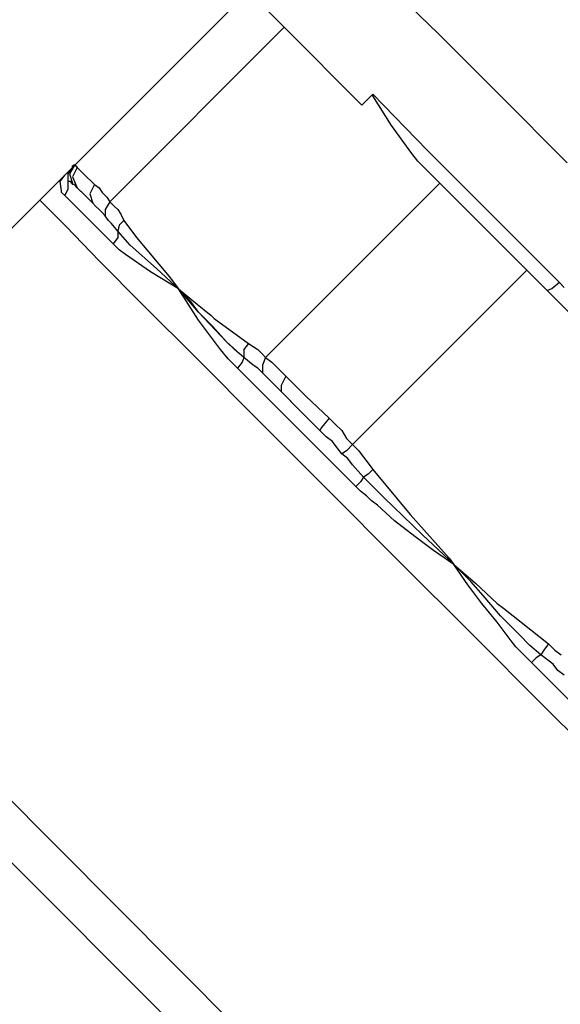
# Model space of a CAD drawing. Extents: x 1152 to 2559, y 156 to 782.
# Tile 81 of 111: x 2064.41 to 2065.58, y 660.44 to 662.57. Entities that reach past the tile are written whole.
import ezdxf

# ---------------------------------------------------------------- set-up
doc = ezdxf.new("R2010")
doc.units = 0
doc.header["$MEASUREMENT"] = 0
doc.layers.add('1', color=1, linetype='CONTINUOUS')

msp = doc.modelspace()

# ---------------------------------------------------------------- linework, layer by layer
at = {"layer": '1', "linetype": 'Continuous'}
for p, q in [((2064.52678, 662.25402), (2064.90326, 662.6305)), ((2064.52678, 662.25402), (2064.90326, 662.6305)), ((2065.31335, 662.53974), (2065.20579, 662.64394)), ((2065.31335, 662.53974), (2065.20579, 662.64394)), ((2064.88309, 662.61033), (2064.52678, 662.25402)), ((2064.88309, 662.61033), (2064.52678, 662.25402)), ((2064.92343, 662.61033), (2064.98057, 662.55319)), ((2064.92343, 662.61033), (2064.98057, 662.55319)), ((2064.98057, 662.55319), (2064.60409, 662.17671)), ((2064.98057, 662.55319), (2064.60409, 662.17671)), ((2065.14864, 662.38512), (2064.98057, 662.55319)), ((2065.14864, 662.38512), (2064.98057, 662.55319)), ((2065.44445, 662.40865), (2065.31335, 662.53974)), ((2065.44445, 662.40865), (2065.31335, 662.53974)), ((2065.14864, 662.38512), (2065.17217, 662.40865)), ((2065.14864, 662.38512), (2065.17217, 662.40865)), ((2065.17217, 662.40528), (2065.17217, 662.40865)), ((2065.17217, 662.40865), (2065.28982, 662.28764)), ((2065.17217, 662.40865), (2065.28982, 662.28764)), ((2065.17217, 662.40528), (2065.17217, 662.40865)), ((2065.21251, 662.34142), (2065.17217, 662.40528)), ((2065.21251, 662.34142), (2065.17217, 662.40528)), ((2065.59235, 662.26074), (2065.44445, 662.40865)), ((2065.59235, 662.26074), (2065.44445, 662.40865)), ((2065.25621, 662.28091), (2065.21251, 662.34142)), ((2065.25621, 662.28091), (2065.21251, 662.34142)), ((2065.28982, 662.28764), (2065.42764, 662.14982)), ((2065.28982, 662.28764), (2065.42764, 662.14982)), ((2065.26965, 662.26411), (2065.25621, 662.28091)), ((2065.26965, 662.26411), (2065.25621, 662.28091)), ((2065.28646, 662.2473), (2065.26965, 662.26411)), ((2065.28646, 662.2473), (2065.26965, 662.26411)), ((2064.51334, 662.24058), (2064.52342, 662.25066)), ((2064.51334, 662.24058), (2064.52342, 662.25066)), ((2064.52342, 662.25066), (2064.51334, 662.23721)), ((2064.52342, 662.25066), (2064.51334, 662.23721)), ((2064.52678, 662.25402), (2064.5167, 662.23721)), ((2064.52678, 662.25402), (2064.5167, 662.23721)), ((2064.52342, 662.25402), (2064.52678, 662.25402)), ((2064.52342, 662.25402), (2064.52342, 662.25066)), ((2064.52342, 662.25066), (2064.52342, 662.25402)), ((2064.52678, 662.25402), (2064.52342, 662.25402)), ((2064.52342, 662.25402), (2064.52678, 662.25402)), ((2064.52342, 662.25402), (2064.52342, 662.25066)), ((2064.52342, 662.25066), (2064.52342, 662.25402)), ((2064.52678, 662.25402), (2064.52342, 662.25402)), ((2064.5335, 662.25066), (2064.52342, 662.23049)), ((2064.5335, 662.25066), (2064.52342, 662.23049)), ((2064.52678, 662.25402), (2064.52678, 662.25738)), ((2064.52678, 662.25738), (2064.53014, 662.25402)), ((2064.52678, 662.25402), (2064.52678, 662.25738)), ((2064.52678, 662.25738), (2064.53014, 662.25402)), ((2064.53014, 662.25402), (2064.5335, 662.25066)), ((2064.53014, 662.25402), (2064.5335, 662.25066)), ((2064.5335, 662.25066), (2064.54695, 662.23721)), ((2064.5335, 662.25066), (2064.54695, 662.23721)), ((2065.31671, 662.21705), (2065.28646, 662.2473)), ((2065.31671, 662.21705), (2065.28646, 662.2473)), ((2064.50661, 662.23385), (2063.77224, 661.50284)), ((2064.50661, 662.23385), (2064.45283, 662.18007)), ((2064.49653, 662.22041), (2064.50661, 662.23385)), ((2064.49653, 662.22041), (2064.50661, 662.23385)), ((2064.49989, 662.20024), (2064.49653, 662.22041)), ((2064.49989, 662.20024), (2064.49653, 662.22041)), ((2064.50661, 662.23385), (2064.50997, 662.23721)), ((2064.50661, 662.23385), (2064.50997, 662.23721)), ((2064.50997, 662.23721), (2064.51334, 662.24058)), ((2064.50997, 662.23721), (2064.51334, 662.24058)), ((2064.51334, 662.23721), (2064.51334, 662.22041)), ((2064.51334, 662.23721), (2064.51334, 662.22041)), ((2064.51334, 662.22041), (2064.51334, 662.2036)), ((2064.52006, 662.22041), (2064.51334, 662.22041)), ((2064.51334, 662.22041), (2064.51334, 662.2036)), ((2064.52006, 662.22041), (2064.51334, 662.22041)), ((2064.5167, 662.23721), (2064.52342, 662.21705)), ((2064.5167, 662.23721), (2064.52342, 662.21705)), ((2064.52006, 662.21705), (2064.52006, 662.22041)), ((2064.52006, 662.21705), (2064.52006, 662.22041)), ((2064.52342, 662.23049), (2064.5335, 662.20696)), ((2064.52342, 662.23049), (2064.5335, 662.20696)), ((2064.54695, 662.23721), (2064.57048, 662.21368)), ((2064.54695, 662.23721), (2064.57048, 662.21368)), ((2064.49989, 662.19688), (2064.49989, 662.20024)), ((2064.49989, 662.19688), (2064.49989, 662.20024)), ((2064.51334, 662.2036), (2064.50661, 662.19015)), ((2064.51334, 662.2036), (2064.50661, 662.19015)), ((2064.52342, 662.21705), (2064.52006, 662.21705)), ((2064.52342, 662.21705), (2064.52006, 662.21705)), ((2064.52342, 662.21368), (2064.52342, 662.21705)), ((2064.52342, 662.21368), (2064.52342, 662.21705)), ((2064.52678, 662.21368), (2064.52342, 662.21368)), ((2064.52678, 662.21368), (2064.52342, 662.21368)), ((2064.53014, 662.21032), (2064.52678, 662.21368)), ((2064.53014, 662.21032), (2064.52678, 662.21368)), ((2064.5335, 662.20696), (2064.53014, 662.21032)), ((2064.5335, 662.20696), (2064.53014, 662.21032)), ((2064.5335, 662.20696), (2064.55031, 662.19015)), ((2064.54695, 662.19352), (2064.5335, 662.20696)), ((2064.5335, 662.20696), (2064.55031, 662.19015)), ((2064.54695, 662.19352), (2064.5335, 662.20696)), ((2064.57048, 662.21368), (2064.5604, 662.19352)), ((2064.57048, 662.21368), (2064.5604, 662.19352)), ((2064.57048, 662.21368), (2064.58056, 662.20696)), ((2064.57048, 662.21368), (2064.58056, 662.20696)), ((2064.58056, 662.20696), (2064.58729, 662.19688)), ((2064.58056, 662.20696), (2064.58729, 662.19688)), ((2064.94023, 661.84057), (2065.31671, 662.21705)), ((2064.94023, 661.84057), (2065.31671, 662.21705)), ((2065.31671, 662.21705), (2065.40411, 662.12965)), ((2065.31671, 662.21705), (2065.40411, 662.12965)), ((2064.45283, 662.18007), (2064.46628, 662.16663)), ((2064.50661, 662.19015), (2064.49989, 662.19688)), ((2064.50661, 662.19015), (2064.49989, 662.19688)), ((2064.54695, 662.14982), (2064.50661, 662.19015)), ((2064.54695, 662.14982), (2064.50661, 662.19015)), ((2064.56712, 662.17335), (2064.54695, 662.19352)), ((2064.56712, 662.17335), (2064.54695, 662.19352)), ((2064.55031, 662.19015), (2064.56712, 662.17335)), ((2064.55031, 662.19015), (2064.56712, 662.17335)), ((2064.5604, 662.19352), (2064.56712, 662.17335)), ((2064.5604, 662.19352), (2064.56712, 662.17335)), ((2064.58729, 662.19688), (2064.59737, 662.18679)), ((2064.58729, 662.19688), (2064.59737, 662.18679)), ((2064.59737, 662.18679), (2064.60409, 662.17671)), ((2064.59737, 662.18679), (2064.60409, 662.17671)), ((2064.46628, 662.16663), (2064.50997, 662.12293)), ((2064.57384, 662.16663), (2064.56712, 662.17335)), ((2064.57384, 662.16663), (2064.56712, 662.17335)), ((2064.58056, 662.1599), (2064.57384, 662.16663)), ((2064.58056, 662.1599), (2064.57384, 662.16663)), ((2064.58729, 662.15318), (2064.58056, 662.1599)), ((2064.58729, 662.15318), (2064.58056, 662.1599)), ((2064.60409, 662.17671), (2064.59401, 662.1599)), ((2064.60409, 662.17671), (2064.59401, 662.1599)), ((2064.59401, 662.1599), (2064.59401, 662.14646)), ((2064.59401, 662.1599), (2064.59401, 662.14646)), ((2064.60409, 662.17671), (2064.61418, 662.16663)), ((2064.60409, 662.17671), (2064.61418, 662.16663)), ((2064.61418, 662.16663), (2064.6209, 662.1599)), ((2064.61418, 662.16663), (2064.6209, 662.1599)), ((2064.6209, 662.1599), (2064.62762, 662.14982)), ((2064.6209, 662.1599), (2064.62762, 662.14982)), ((2064.61082, 662.08595), (2064.54695, 662.14982)), ((2064.61082, 662.08595), (2064.54695, 662.14982)), ((2064.59401, 662.14646), (2064.58729, 662.15318)), ((2064.59401, 662.14646), (2064.58729, 662.15318)), ((2064.60073, 662.13637), (2064.59401, 662.14646)), ((2064.60073, 662.13637), (2064.59401, 662.14646)), ((2064.60746, 662.12965), (2064.60073, 662.13637)), ((2064.60746, 662.12965), (2064.60073, 662.13637)), ((2064.63435, 662.13637), (2064.62426, 662.12629)), ((2064.63435, 662.13637), (2064.62426, 662.12629)), ((2064.62762, 662.14982), (2064.63435, 662.13637)), ((2064.62762, 662.14982), (2064.63435, 662.13637)), ((2064.63435, 662.13637), (2064.66124, 662.0994)), ((2064.63435, 662.13637), (2064.66124, 662.0994)), ((2065.42764, 662.14982), (2065.57554, 662.00192)), ((2065.42764, 662.14982), (2065.57554, 662.00192)), ((2064.50997, 662.12293), (2064.58056, 662.04898)), ((2064.6209, 662.11284), (2064.60746, 662.12965)), ((2064.6209, 662.11284), (2064.60746, 662.12965)), ((2064.62426, 662.12629), (2064.6209, 662.11284)), ((2064.62426, 662.12629), (2064.6209, 662.11284)), ((2065.40411, 662.12965), (2065.50495, 662.02881)), ((2065.40411, 662.12965), (2065.50495, 662.02881)), ((2064.6209, 662.0994), (2064.61082, 662.08595)), ((2064.6209, 662.0994), (2064.61082, 662.08595)), ((2064.64779, 662.08259), (2064.6209, 662.11284)), ((2064.6209, 662.11284), (2064.6209, 662.0994)), ((2064.64779, 662.08259), (2064.6209, 662.11284)), ((2064.6209, 662.11284), (2064.6209, 662.0994)), ((2064.66124, 662.0994), (2064.73183, 662.01536)), ((2064.66124, 662.0994), (2064.73183, 662.01536)), ((2064.62426, 662.07251), (2064.61082, 662.08595)), ((2064.62426, 662.07251), (2064.61082, 662.08595)), ((2064.63771, 662.06242), (2064.62426, 662.07251)), ((2064.63771, 662.06242), (2064.62426, 662.07251)), ((2064.70494, 662.03217), (2064.64779, 662.08259)), ((2064.70494, 662.03217), (2064.64779, 662.08259)), ((2064.69149, 662.02545), (2064.63771, 662.06242)), ((2064.69149, 662.02545), (2064.63771, 662.06242)), ((2064.58056, 662.04898), (2064.67468, 661.95486)), ((2064.74527, 661.99519), (2064.70494, 662.03217)), ((2064.74527, 661.99519), (2064.70494, 662.03217)), ((2064.752, 661.98847), (2064.69149, 662.02545)), ((2064.752, 661.98847), (2064.69149, 662.02545)), ((2064.73183, 662.01536), (2064.752, 661.98847)), ((2064.73183, 662.01536), (2064.752, 661.98847)), ((2065.50495, 662.02881), (2065.12847, 661.65233)), ((2065.50495, 662.02881), (2065.12847, 661.65233)), ((2065.54865, 661.98511), (2065.50495, 662.02881)), ((2065.54865, 661.98511), (2065.50495, 662.02881)), ((2064.752, 661.98847), (2064.74527, 661.99519)), ((2064.752, 661.98847), (2064.74527, 661.99519)), ((2064.79569, 661.92124), (2064.752, 661.98847)), ((2064.75872, 661.98175), (2064.752, 661.98847)), ((2064.752, 661.98847), (2064.78897, 661.95822)), ((2064.79569, 661.92124), (2064.752, 661.98847)), ((2064.75872, 661.98175), (2064.752, 661.98847)), ((2064.752, 661.98847), (2064.78897, 661.95822)), ((2065.55873, 661.98847), (2065.54865, 661.98511)), ((2065.55873, 661.98847), (2065.54865, 661.98511)), ((2065.57554, 662.00192), (2065.55873, 661.98847)), ((2065.57554, 662.00192), (2065.55873, 661.98847)), ((2065.57554, 662.00192), (2065.58562, 661.99183)), ((2065.57554, 662.00192), (2065.58562, 661.99183)), ((2064.79569, 661.93805), (2064.75872, 661.98175)), ((2064.77889, 661.96158), (2064.75872, 661.98175)), ((2065.74361, 661.79015), (2065.54865, 661.98511)), ((2065.74361, 661.79015), (2065.54865, 661.98511)), ((2064.67468, 661.95486), (2064.79233, 661.83721)), ((2064.79569, 661.93805), (2064.77889, 661.96158)), ((2064.78897, 661.95822), (2064.82259, 661.93133)), ((2064.78897, 661.95822), (2064.82259, 661.93133)), ((2064.82595, 661.9078), (2064.79569, 661.93805)), ((2064.8562, 661.87418), (2064.79569, 661.93805)), ((2064.82259, 661.93133), (2064.82931, 661.9246)), ((2064.82259, 661.93133), (2064.82931, 661.9246)), ((2064.82931, 661.9246), (2064.90326, 661.87082)), ((2064.82931, 661.9246), (2064.90326, 661.87082)), ((2064.84275, 661.85738), (2064.79569, 661.92124)), ((2064.84275, 661.85738), (2064.79569, 661.92124)), ((2064.8562, 661.87418), (2064.82595, 661.9078)), ((2064.87301, 661.85738), (2064.8562, 661.87418)), ((2064.89318, 661.84057), (2064.8562, 661.87418)), ((2064.90326, 661.87082), (2064.89318, 661.85738)), ((2064.90326, 661.87082), (2064.89318, 661.85738)), ((2064.90326, 661.87082), (2064.91334, 661.8641)), ((2064.90326, 661.87082), (2064.91334, 661.8641)), ((2064.91334, 661.8641), (2064.92343, 661.85738)), ((2064.91334, 661.8641), (2064.92343, 661.85738)), ((2064.85956, 661.83721), (2064.84275, 661.85738)), ((2064.85956, 661.83721), (2064.84275, 661.85738)), ((2064.89318, 661.84057), (2064.87301, 661.85738)), ((2064.89318, 661.84057), (2064.88981, 661.83048)), ((2064.89318, 661.84057), (2064.88981, 661.83048)), ((2064.89318, 661.85738), (2064.89318, 661.84057)), ((2064.89318, 661.85738), (2064.89318, 661.84057)), ((2064.91334, 661.82376), (2064.89318, 661.84057)), ((2064.91334, 661.82376), (2064.89318, 661.84057)), ((2064.92343, 661.85738), (2064.93351, 661.84729)), ((2064.92343, 661.85738), (2064.93351, 661.84729)), ((2064.93351, 661.84729), (2064.94023, 661.84057)), ((2064.93351, 661.84729), (2064.94023, 661.84057)), ((2064.94023, 661.84057), (2064.93351, 661.82376)), ((2064.94023, 661.84057), (2064.93351, 661.82376)), ((2064.94023, 661.84057), (2064.95368, 661.83048)), ((2064.94023, 661.84057), (2064.95368, 661.83048)), ((2064.79233, 661.83721), (2064.92679, 661.70275)), ((2064.87973, 661.81704), (2064.85956, 661.83721)), ((2064.87973, 661.81704), (2064.85956, 661.83721)), ((2064.88981, 661.83048), (2064.87973, 661.81704)), ((2064.88981, 661.83048), (2064.87973, 661.81704)), ((2065.0041, 661.69267), (2064.87973, 661.81704)), ((2065.0041, 661.69267), (2064.87973, 661.81704)), ((2064.92343, 661.81704), (2064.91334, 661.82376)), ((2064.92343, 661.81704), (2064.91334, 661.82376)), ((2064.93351, 661.80695), (2064.92343, 661.81704)), ((2064.93351, 661.80695), (2064.92343, 661.81704)), ((2064.93351, 661.82376), (2064.93351, 661.80695)), ((2064.93351, 661.82376), (2064.93351, 661.80695)), ((2064.95368, 661.83048), (2064.96376, 661.8204)), ((2064.95368, 661.83048), (2064.96376, 661.8204)), ((2064.96376, 661.8204), (2064.97385, 661.81032)), ((2064.96376, 661.8204), (2064.97385, 661.81032)), ((2064.9436, 661.79687), (2064.93351, 661.80695)), ((2064.9436, 661.79687), (2064.93351, 661.80695)), ((2064.95368, 661.78679), (2064.9436, 661.79687)), ((2064.95368, 661.78679), (2064.9436, 661.79687)), ((2064.97385, 661.81032), (2064.98393, 661.80023)), ((2064.97385, 661.81032), (2064.98393, 661.80023)), ((2064.98393, 661.80023), (2064.97385, 661.78006)), ((2064.98393, 661.80023), (2064.97385, 661.78006)), ((2064.98393, 661.80023), (2065.02763, 661.75653)), ((2064.98393, 661.80023), (2065.02763, 661.75653)), ((2064.96376, 661.7767), (2064.95368, 661.78679)), ((2064.96376, 661.7767), (2064.95368, 661.78679)), ((2064.97385, 661.76662), (2064.96376, 661.7767)), ((2064.97385, 661.76662), (2064.96376, 661.7767)), ((2064.97385, 661.78006), (2064.97385, 661.76662)), ((2064.97385, 661.78006), (2064.97385, 661.76662)), ((2064.97385, 661.76662), (2065.01755, 661.72292)), ((2065.01419, 661.72628), (2064.97385, 661.76662)), ((2064.97385, 661.76662), (2065.01755, 661.72292)), ((2065.01419, 661.72628), (2064.97385, 661.76662)), ((2065.02763, 661.75653), (2065.07805, 661.70947)), ((2065.02763, 661.75653), (2065.07805, 661.70947)), ((2065.05788, 661.68258), (2065.01419, 661.72628)), ((2065.05788, 661.68258), (2065.01419, 661.72628)), ((2065.01755, 661.72292), (2065.05788, 661.68258)), ((2065.01755, 661.72292), (2065.05788, 661.68258)), ((2064.92679, 661.70275), (2065.07469, 661.55485)), ((2065.1352, 661.56157), (2065.0041, 661.69267)), ((2065.1352, 661.56157), (2065.0041, 661.69267)), ((2065.06125, 661.68931), (2065.05788, 661.68258)), ((2065.06125, 661.68931), (2065.05788, 661.68258)), ((2065.07805, 661.70947), (2065.06125, 661.68931)), ((2065.07805, 661.70947), (2065.06125, 661.68931)), ((2065.07805, 661.70947), (2065.0915, 661.69603)), ((2065.07805, 661.70947), (2065.0915, 661.69603)), ((2065.0915, 661.69603), (2065.10494, 661.68258)), ((2065.0915, 661.69603), (2065.10494, 661.68258)), ((2065.07133, 661.66914), (2065.05788, 661.68258)), ((2065.07133, 661.66914), (2065.05788, 661.68258)), ((2065.08478, 661.65905), (2065.07133, 661.66914)), ((2065.08478, 661.65905), (2065.07133, 661.66914)), ((2065.10494, 661.68258), (2065.11503, 661.66578)), ((2065.10494, 661.68258), (2065.11503, 661.66578)), ((2065.09486, 661.64561), (2065.08478, 661.65905)), ((2065.09486, 661.64561), (2065.08478, 661.65905)), ((2065.11503, 661.66578), (2065.12847, 661.65233)), ((2065.11503, 661.66578), (2065.12847, 661.65233)), ((2065.12847, 661.65233), (2065.11503, 661.63888)), ((2065.12847, 661.65233), (2065.11503, 661.63888)), ((2065.12847, 661.65233), (2065.14192, 661.63888)), ((2065.12847, 661.65233), (2065.14192, 661.63888)), ((2065.10494, 661.63216), (2065.09486, 661.64561)), ((2065.10494, 661.63216), (2065.09486, 661.64561)), ((2065.11503, 661.63888), (2065.10494, 661.63216)), ((2065.11503, 661.63888), (2065.10494, 661.63216)), ((2065.11839, 661.62208), (2065.10494, 661.63216)), ((2065.11839, 661.62208), (2065.10494, 661.63216)), ((2065.14192, 661.63888), (2065.152, 661.62544)), ((2065.14192, 661.63888), (2065.152, 661.62544)), ((2065.152, 661.62544), (2065.16209, 661.61199)), ((2065.152, 661.62544), (2065.16209, 661.61199)), ((2065.12847, 661.60863), (2065.11839, 661.62208)), ((2065.12847, 661.60863), (2065.11839, 661.62208)), ((2065.152, 661.58174), (2065.12847, 661.60863)), ((2065.152, 661.58174), (2065.12847, 661.60863)), ((2065.16209, 661.61199), (2065.17217, 661.59855)), ((2065.16209, 661.61199), (2065.17217, 661.59855)), ((2065.16209, 661.58846), (2065.152, 661.58174)), ((2065.16209, 661.58846), (2065.152, 661.58174)), ((2065.17217, 661.59855), (2065.16209, 661.58846)), ((2065.17217, 661.59855), (2065.16209, 661.58846)), ((2065.17217, 661.59855), (2065.25285, 661.50107)), ((2065.17217, 661.59855), (2065.25285, 661.50107)), ((2065.14528, 661.57166), (2065.1352, 661.56157)), ((2065.14528, 661.57166), (2065.1352, 661.56157)), ((2065.14528, 661.55149), (2065.1352, 661.56157)), ((2065.14528, 661.55149), (2065.1352, 661.56157)), ((2065.152, 661.58174), (2065.14528, 661.57166)), ((2065.152, 661.58174), (2065.14528, 661.57166)), ((2065.1957, 661.53804), (2065.152, 661.58174)), ((2065.1957, 661.53804), (2065.152, 661.58174)), ((2065.07469, 661.55485), (2065.22932, 661.40022)), ((2065.15873, 661.5414), (2065.14528, 661.55149)), ((2065.15873, 661.5414), (2065.14528, 661.55149)), ((2065.16881, 661.53132), (2065.15873, 661.5414)), ((2065.16881, 661.53132), (2065.15873, 661.5414)), ((2065.18226, 661.52124), (2065.16881, 661.53132)), ((2065.18226, 661.52124), (2065.16881, 661.53132)), ((2065.21923, 661.48762), (2065.18226, 661.52124)), ((2065.21923, 661.48762), (2065.18226, 661.52124)), ((2065.27974, 661.45737), (2065.1957, 661.53804)), ((2065.27974, 661.45737), (2065.1957, 661.53804)), ((2063.77224, 661.50284), (2065.56612, 659.70521)), ((2065.25285, 661.50107), (2065.33688, 661.40695)), ((2065.25285, 661.50107), (2065.33688, 661.40695)), ((2065.26293, 661.45401), (2065.21923, 661.48762)), ((2065.26293, 661.45401), (2065.21923, 661.48762)), ((2065.33688, 661.40359), (2065.27974, 661.45737)), ((2065.33688, 661.40359), (2065.27974, 661.45737)), ((2065.30327, 661.42375), (2065.26293, 661.45401)), ((2065.30327, 661.42375), (2065.26293, 661.45401)), ((2065.34696, 661.3935), (2065.30327, 661.42375)), ((2065.34696, 661.3935), (2065.30327, 661.42375)), ((2065.22932, 661.40022), (2065.3873, 661.24224)), ((2065.33688, 661.40695), (2065.34696, 661.3935)), ((2065.33688, 661.40695), (2065.34696, 661.3935)), ((2065.34696, 661.3935), (2065.33688, 661.40359)), ((2065.34696, 661.3935), (2065.33688, 661.40359)), ((2065.37722, 661.3498), (2065.34696, 661.3935)), ((2065.35705, 661.38342), (2065.34696, 661.3935)), ((2065.34696, 661.3935), (2065.39402, 661.35316)), ((2065.35705, 661.38342), (2065.34696, 661.3935)), ((2065.37722, 661.3498), (2065.34696, 661.3935)), ((2065.34696, 661.3935), (2065.39402, 661.35316)), ((2065.38394, 661.35653), (2065.35705, 661.38342)), ((2065.38394, 661.35653), (2065.35705, 661.38342)), ((2065.40747, 661.30947), (2065.37722, 661.3498)), ((2065.40747, 661.30947), (2065.37722, 661.3498)), ((2065.41083, 661.32627), (2065.38394, 661.35653)), ((2065.41083, 661.32627), (2065.38394, 661.35653)), ((2065.39402, 661.35316), (2065.44108, 661.30947)), ((2065.39402, 661.35316), (2065.44108, 661.30947)), ((2065.40206, 659.73915), (2063.8097, 661.33152)), ((2065.44108, 661.26913), (2065.40747, 661.30947)), ((2065.44108, 661.26913), (2065.40747, 661.30947)), ((2065.44781, 661.28258), (2065.41083, 661.32627)), ((2065.44781, 661.28258), (2065.41083, 661.32627)), ((2065.44108, 661.30947), (2065.45453, 661.29938)), ((2065.44108, 661.30947), (2065.45453, 661.29938)), ((2065.45453, 661.29938), (2065.55201, 661.22207)), ((2065.45453, 661.29938), (2065.55201, 661.22207)), ((2065.47134, 661.22879), (2065.44108, 661.26913)), ((2065.47134, 661.22879), (2065.44108, 661.26913)), ((2065.48814, 661.24224), (2065.44781, 661.28258)), ((2065.48814, 661.24224), (2065.44781, 661.28258)), ((2065.3873, 661.24224), (2065.54193, 661.08761)), ((2065.48142, 661.21535), (2065.47134, 661.22879)), ((2065.48142, 661.21535), (2065.47134, 661.22879)), ((2065.51167, 661.21871), (2065.48814, 661.24224)), ((2065.51167, 661.21871), (2065.48814, 661.24224)), ((2065.55201, 661.22207), (2065.54193, 661.20862)), ((2065.55201, 661.22207), (2065.54193, 661.20862)), ((2065.55201, 661.22207), (2065.56546, 661.20862)), ((2065.55201, 661.22207), (2065.56546, 661.20862)), ((2065.49151, 661.20526), (2065.48142, 661.21535)), ((2065.49151, 661.20526), (2065.48142, 661.21535)), ((2065.50159, 661.19518), (2065.49151, 661.20526)), ((2065.50159, 661.19518), (2065.49151, 661.20526)), ((2065.5352, 661.19854), (2065.51167, 661.21871)), ((2065.5352, 661.19854), (2065.51167, 661.21871)), ((2065.54193, 661.20862), (2065.5352, 661.19854)), ((2065.54193, 661.20862), (2065.5352, 661.19854)), ((2065.56546, 661.20862), (2065.5789, 661.19854)), ((2065.56546, 661.20862), (2065.5789, 661.19854)), ((2065.51504, 661.18173), (2065.50159, 661.19518)), ((2065.51504, 661.18173), (2065.50159, 661.19518)), ((2065.52512, 661.19182), (2065.51504, 661.18173)), ((2065.52512, 661.19182), (2065.51504, 661.18173)), ((2065.66294, 661.03383), (2065.51504, 661.18173)), ((2065.66294, 661.03383), (2065.51504, 661.18173)), ((2065.5352, 661.19854), (2065.52512, 661.19182)), ((2065.5352, 661.19854), (2065.52512, 661.19182)), ((2065.56209, 661.17837), (2065.5352, 661.19854)), ((2065.56209, 661.17837), (2065.5352, 661.19854)), ((2065.57218, 661.16493), (2065.56209, 661.17837)), ((2065.57218, 661.16493), (2065.56209, 661.17837)), ((2065.58562, 661.15484), (2065.57218, 661.16493)), ((2065.58562, 661.15484), (2065.57218, 661.16493)), ((2065.54193, 661.08761), (2065.68647, 660.94307))]:
    msp.add_line(p, q, dxfattribs=at)

doc.saveas('drawing.dxf')
